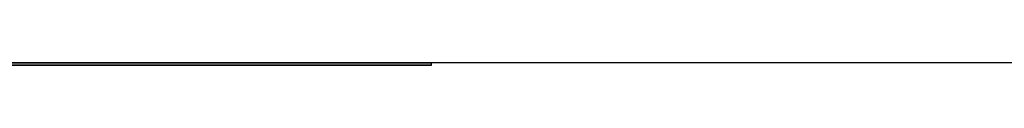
# Model space of a CAD drawing. Extents: x -4.2 to 4.1, y -6.8 to 5.8.
# Tile 38 of 214: x -1.068168 to -0.9805, y -5.0002 to -5. Entities that reach past the tile are written whole.
import ezdxf

# ---------------------------------------------------------------- set-up
doc = ezdxf.new("R2010")
doc.units = 0
doc.layers.get('0').update_dxf_attribs({"linetype": 'CONTINUOUS'})

# ---------------------------------------------------------------- blocks, each defined once
blk = doc.blocks.new('*U1')
at = {"extrusion": (0, -1, 0)}
for p, q in [((4, -5, 3.925), (-4, -5, 3.925)), ((3.5, -5), (-3.5, -5)), ((-1.5315, -5, 3.25), (-1.0315, -5, 3.25)), ((-1.0315, -5, 2.5), (-1.5315, -5, 2.5)), ((-1.5315, -5.0002, 3.25), (-1.0315, -5.0002, 3.25)), ((-1.0315, -5.0002, 2.5), (-1.5315, -5.0002, 2.5)), ((-1.0315, -5, 3.25), (-1.0315, -5, 2.5)), ((-1.0315, -5.0002, 3.25), (-1.0315, -5.0002, 2.5))]:
    blk.add_line(p, q, dxfattribs=at)
for p, q in [((4, -5, 4.425), (-4, -5, 4.425)), ((4, -5, 4.425), (-4, -5, 4.425)), ((3.5, -5), (-3.5, -5)), ((-1.5315, -5, 3.25), (-1.0315, -5, 3.25)), ((-1.5315, -5.0002, 3.25), (-1.0315, -5.0002, 3.25)), ((-1.0315, -5.0002, 3.25), (-1.0315, -5, 3.25))]:
    blk.add_line(p, q)
at = {"extrusion": (0, 0, -1)}
for p, q in [((4, -5, 3.925), (-4, -5, 3.925)), ((-1.0315, -5, 2.5), (-1.5315, -5, 2.5)), ((-1.0315, -5.0002, 2.5), (-1.5315, -5.0002, 2.5)), ((-1.0315, -5.0002, 2.5), (-1.0315, -5, 2.5))]:
    blk.add_line(p, q, dxfattribs=at)
at = {"extrusion": (1, 0, 0)}
for p, q in [((-1.0315, -5, 3.25), (-1.0315, -5, 2.5)), ((-1.0315, -5.0002, 3.25), (-1.0315, -5, 3.25)), ((-1.0315, -5.0002, 2.5), (-1.0315, -5, 2.5)), ((-1.0315, -5.0002, 3.25), (-1.0315, -5.0002, 2.5))]:
    blk.add_line(p, q, dxfattribs=at)

msp = doc.modelspace()

# ---------------------------------------------------------------- block references
msp.add_blockref('*U1', (0, 0))

doc.saveas('drawing.dxf')
